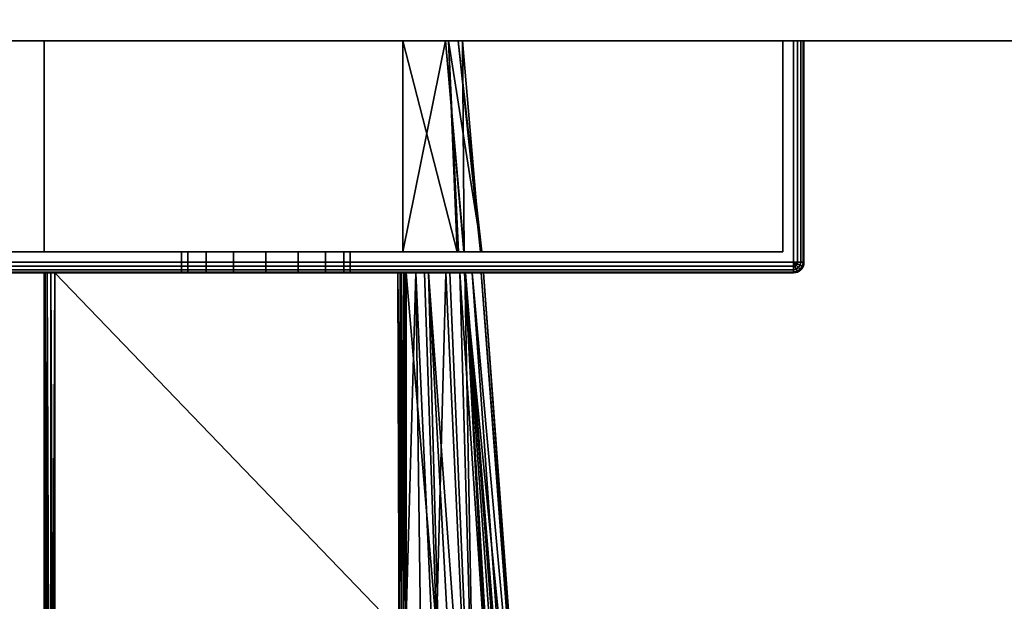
# Model space of a CAD drawing. Header units: millimetres. Extents: x -309 to 8309, y -96 to 57.
# Tile 19 of 95: x 1234 to 1281, y -66 to -38. Entities that reach past the tile are written whole.
import ezdxf

# ---------------------------------------------------------------- set-up
doc = ezdxf.new("R2010")
doc.units = ezdxf.units.MM
doc.layers.add('151', color=7, linetype='Continuous', true_color=0xffffff)
doc.layers.add('31', color=7, linetype='Continuous', true_color=0xffffff)

# ---------------------------------------------------------------- blocks, each defined once
blk = doc.blocks.new('UG_SURFACE_005')
at = {"layer": '31', "color": 251, "linetype": 'Continuous', "lineweight": 35}
for points in [[(1271, -39.3, 999.5), (1271, -49.8, 999.5), (1221, -49.8, 999.5), (1221, -39.3, 999.5)], [(1271, -49.8, 1050.5), (1271, -39.3, 1050.5), (1221, -39.3, 1050.5), (1221, -49.8, 1050.5)], [(1221.5, -39.3, 1000.5), (1270.5, -39.3, 1000.5), (1271, -39.3, 999.5), (1221, -39.3, 999.5)], [(1270.5, -39.3, 1049.5), (1221.5, -39.3, 1049.5), (1221, -39.3, 1050.5), (1271, -39.3, 1050.5)], [(1270.5, -39.3, 1049.5), (1270.5, -49.3, 1049.5), (1221.5, -49.3, 1049.5), (1221.5, -39.3, 1049.5)], [(1221.5, -39.3, 1000.5), (1221.5, -49.3, 1000.5), (1270.5, -49.3, 1000.5), (1270.5, -39.3, 1000.5)], [(1270.5, -39.3, 1049.5), (1271.354, -39.3, 1050.354), (1271.462, -39.3, 1050.191), (1271.5, -39.3, 1050)], [(1271.5, -39.3, 1050), (1271.5, -39.3, 1000), (1270.5, -39.3, 1000.5), (1270.5, -39.3, 1049.5)], [(1270.5, -39.3, 1000.5), (1271.354, -39.3, 999.646), (1271.191, -39.3, 999.538), (1271, -39.3, 999.5)], [(1271, -39.3, 1050.5), (1271.191, -39.3, 1050.462), (1271.354, -39.3, 1050.354), (1270.5, -39.3, 1049.5)], [(1271.5, -39.3, 1000), (1271.462, -39.3, 999.809), (1271.354, -39.3, 999.646), (1270.5, -39.3, 1000.5)], [(1270.5, -39.3, 1000.5), (1270.5, -49.3, 1000.5), (1270.5, -49.3, 1049.5), (1270.5, -39.3, 1049.5)], [(1271.191, -39.3, 999.538), (1271.191, -49.8, 999.538), (1271, -49.8, 999.5), (1271, -39.3, 999.5)], [(1271, -39.3, 1050.5), (1271, -49.8, 1050.5), (1271.191, -49.8, 1050.462), (1271.191, -39.3, 1050.462)], [(1271.354, -39.3, 999.646), (1271.354, -49.8, 999.646), (1271.191, -49.8, 999.538), (1271.191, -39.3, 999.538)], [(1271.191, -39.3, 1050.462), (1271.191, -49.8, 1050.462), (1271.354, -49.8, 1050.354), (1271.354, -39.3, 1050.354)], [(1271.462, -39.3, 999.809), (1271.462, -49.8, 999.809), (1271.354, -49.8, 999.646), (1271.354, -39.3, 999.646)], [(1271.354, -39.3, 1050.354), (1271.354, -49.8, 1050.354), (1271.462, -49.8, 1050.191), (1271.462, -39.3, 1050.191)], [(1271.5, -39.3, 1000), (1271.5, -49.8, 1000), (1271.462, -49.8, 999.809), (1271.462, -39.3, 999.809)], [(1271.462, -39.3, 1050.191), (1271.462, -49.8, 1050.191), (1271.5, -49.8, 1050), (1271.5, -39.3, 1050)], [(1271.5, -39.3, 1050), (1271.5, -49.8, 1050), (1271.5, -49.8, 1000), (1271.5, -39.3, 1000)], [(1221.5, -49.3, 1000.5), (1221.5, -49.3, 1049.5), (1242, -49.3, 1032), (1242, -49.3, 1018)], [(1270.5, -49.3, 1000.5), (1221.5, -49.3, 1000.5), (1246, -49.3, 1014), (1247.531, -49.3, 1014.305)], [(1221.5, -49.3, 1000.5), (1243.172, -49.3, 1015.172), (1244.469, -49.3, 1014.305)], [(1221.5, -49.3, 1049.5), (1242.304, -49.3, 1033.531), (1242, -49.3, 1032)], [(1244.469, -49.3, 1014.305), (1246, -49.3, 1014), (1221.5, -49.3, 1000.5)], [(1242, -49.3, 1018), (1242.304, -49.3, 1016.469), (1221.5, -49.3, 1000.5)], [(1221.5, -49.3, 1049.5), (1243.172, -49.3, 1034.828), (1242.304, -49.3, 1033.531)], [(1242.304, -49.3, 1016.469), (1243.172, -49.3, 1015.172), (1221.5, -49.3, 1000.5)], [(1221.5, -49.3, 1049.5), (1246, -49.3, 1036), (1244.469, -49.3, 1035.696)], [(1244.469, -49.3, 1035.696), (1243.172, -49.3, 1034.828), (1221.5, -49.3, 1049.5)], [(1247.531, -49.3, 1035.696), (1246, -49.3, 1036), (1221.5, -49.3, 1049.5), (1270.5, -49.3, 1049.5)], [(1242, -49.3, 1018), (1242, -50.3, 1018), (1242.304, -50.3, 1016.469), (1242.304, -49.3, 1016.469)], [(1242.304, -49.3, 1033.531), (1242.304, -50.3, 1033.531), (1242, -50.3, 1032), (1242, -49.3, 1032)], [(1242, -49.3, 1032), (1242, -50.3, 1032), (1242, -50.3, 1018), (1242, -49.3, 1018)], [(1242.304, -49.3, 1016.469), (1242.304, -50.3, 1016.469), (1243.172, -50.3, 1015.172), (1243.172, -49.3, 1015.172)], [(1243.172, -49.3, 1034.828), (1243.172, -50.3, 1034.828), (1242.304, -50.3, 1033.531), (1242.304, -49.3, 1033.531)], [(1243.172, -49.3, 1015.172), (1243.172, -50.3, 1015.172), (1244.469, -50.3, 1014.305), (1244.469, -49.3, 1014.305)], [(1244.469, -49.3, 1035.696), (1244.469, -50.3, 1035.696), (1243.172, -50.3, 1034.828), (1243.172, -49.3, 1034.828)], [(1244.469, -49.3, 1014.305), (1244.469, -50.3, 1014.305), (1246, -50.3, 1014), (1246, -49.3, 1014)], [(1246, -49.3, 1036), (1246, -50.3, 1036), (1244.469, -50.3, 1035.696), (1244.469, -49.3, 1035.696)], [(1246, -49.3, 1014), (1246, -50.3, 1014), (1247.531, -50.3, 1014.305), (1247.531, -49.3, 1014.305)], [(1247.531, -49.3, 1035.696), (1247.531, -50.3, 1035.696), (1246, -50.3, 1036), (1246, -49.3, 1036)], [(1270.5, -49.3, 1049.5), (1248.828, -49.3, 1034.828), (1247.531, -49.3, 1035.696)], [(1247.531, -49.3, 1014.305), (1248.828, -49.3, 1015.172), (1270.5, -49.3, 1000.5)], [(1247.531, -49.3, 1014.305), (1247.531, -50.3, 1014.305), (1248.828, -50.3, 1015.172), (1248.828, -49.3, 1015.172)], [(1248.828, -49.3, 1034.828), (1248.828, -50.3, 1034.828), (1247.531, -50.3, 1035.696), (1247.531, -49.3, 1035.696)], [(1270.5, -49.3, 1000.5), (1248.828, -49.3, 1015.172), (1249.696, -49.3, 1016.469)], [(1249.696, -49.3, 1033.531), (1248.828, -49.3, 1034.828), (1270.5, -49.3, 1049.5)], [(1248.828, -49.3, 1015.172), (1248.828, -50.3, 1015.172), (1249.696, -50.3, 1016.469), (1249.696, -49.3, 1016.469)], [(1249.696, -49.3, 1033.531), (1249.696, -50.3, 1033.531), (1248.828, -50.3, 1034.828), (1248.828, -49.3, 1034.828)], [(1270.5, -49.3, 1000.5), (1249.696, -49.3, 1016.469), (1250, -49.3, 1018)], [(1250, -49.3, 1032), (1249.696, -49.3, 1033.531), (1270.5, -49.3, 1049.5)], [(1249.696, -49.3, 1016.469), (1249.696, -50.3, 1016.469), (1250, -50.3, 1018), (1250, -49.3, 1018)], [(1250, -49.3, 1032), (1250, -50.3, 1032), (1249.696, -50.3, 1033.531), (1249.696, -49.3, 1033.531)], [(1270.5, -49.3, 1049.5), (1270.5, -49.3, 1000.5), (1250, -49.3, 1018), (1250, -49.3, 1032)], [(1250, -49.3, 1018), (1250, -50.3, 1018), (1250, -50.3, 1032), (1250, -49.3, 1032)], [(1271, -49.991, 999.538), (1221, -49.991, 999.538), (1221, -49.8, 999.5), (1271, -49.8, 999.5)], [(1221, -49.991, 1050.462), (1271, -49.991, 1050.462), (1271, -49.8, 1050.5), (1221, -49.8, 1050.5)], [(1271.191, -49.8, 999.538), (1271.177, -49.873, 999.538), (1271, -49.8, 999.5)], [(1271.177, -49.873, 999.538), (1271.135, -49.935, 999.538), (1271, -49.8, 999.5)], [(1271.135, -49.935, 999.538), (1271.073, -49.977, 999.538), (1271, -49.8, 999.5)], [(1271.073, -49.977, 999.538), (1271, -49.991, 999.538), (1271, -49.8, 999.5)], [(1271, -49.8, 1050.5), (1271.177, -49.873, 1050.462), (1271.191, -49.8, 1050.462)], [(1271, -49.8, 1050.5), (1271.135, -49.935, 1050.462), (1271.177, -49.873, 1050.462)], [(1271, -49.8, 1050.5), (1271.073, -49.977, 1050.462), (1271.135, -49.935, 1050.462)], [(1271, -49.8, 1050.5), (1271, -49.991, 1050.462), (1271.073, -49.977, 1050.462)], [(1271.327, -49.935, 999.646), (1271.25, -50.05, 999.646), (1271.135, -49.935, 999.538), (1271.177, -49.873, 999.538)], [(1271.177, -49.873, 1050.462), (1271.135, -49.935, 1050.462), (1271.25, -50.05, 1050.354), (1271.327, -49.935, 1050.354)], [(1271.354, -49.8, 999.646), (1271.327, -49.935, 999.646), (1271.177, -49.873, 999.538), (1271.191, -49.8, 999.538)], [(1271.191, -49.8, 1050.462), (1271.177, -49.873, 1050.462), (1271.327, -49.935, 1050.354), (1271.354, -49.8, 1050.354)], [(1271.462, -49.8, 999.809), (1271.427, -49.977, 999.809), (1271.327, -49.935, 999.646), (1271.354, -49.8, 999.646)], [(1271.354, -49.8, 1050.354), (1271.327, -49.935, 1050.354), (1271.427, -49.977, 1050.191), (1271.462, -49.8, 1050.191)], [(1271.5, -49.8, 1000), (1271.462, -49.991, 1000), (1271.427, -49.977, 999.809), (1271.462, -49.8, 999.809)], [(1271.462, -49.8, 1050.191), (1271.427, -49.977, 1050.191), (1271.462, -49.991, 1050), (1271.5, -49.8, 1050)], [(1271.462, -49.991, 1050), (1271.462, -49.991, 1000), (1271.5, -49.8, 1000), (1271.5, -49.8, 1050)], [(1271, -50.154, 999.646), (1221, -50.154, 999.646), (1221, -49.991, 999.538), (1271, -49.991, 999.538)], [(1221, -50.154, 1050.354), (1271, -50.154, 1050.354), (1271, -49.991, 1050.462), (1221, -49.991, 1050.462)], [(1271, -50.262, 999.809), (1221, -50.262, 999.809), (1221, -50.154, 999.646), (1271, -50.154, 999.646)], [(1221, -50.262, 1050.191), (1271, -50.262, 1050.191), (1271, -50.154, 1050.354), (1221, -50.154, 1050.354)], [(1271, -50.3, 1000), (1221, -50.3, 1000), (1221, -50.262, 999.809), (1271, -50.262, 999.809)], [(1221, -50.3, 1050), (1271, -50.3, 1050), (1271, -50.262, 1050.191), (1221, -50.262, 1050.191)], [(1221, -50.3, 1050), (1221, -50.3, 1000), (1242, -50.3, 1018), (1242, -50.3, 1032)], [(1271, -50.3, 1050), (1221, -50.3, 1050), (1246, -50.3, 1036), (1247.531, -50.3, 1035.696)], [(1221, -50.3, 1050), (1243.172, -50.3, 1034.828), (1244.469, -50.3, 1035.696)], [(1221, -50.3, 1000), (1242.304, -50.3, 1016.469), (1242, -50.3, 1018)], [(1244.469, -50.3, 1035.696), (1246, -50.3, 1036), (1221, -50.3, 1050)], [(1242, -50.3, 1032), (1242.304, -50.3, 1033.531), (1221, -50.3, 1050)], [(1221, -50.3, 1000), (1243.172, -50.3, 1015.172), (1242.304, -50.3, 1016.469)], [(1242.304, -50.3, 1033.531), (1243.172, -50.3, 1034.828), (1221, -50.3, 1050)], [(1221, -50.3, 1000), (1271, -50.3, 1000), (1246, -50.3, 1014), (1244.469, -50.3, 1014.305)], [(1244.469, -50.3, 1014.305), (1243.172, -50.3, 1015.172), (1221, -50.3, 1000)], [(1247.531, -50.3, 1014.305), (1246, -50.3, 1014), (1271, -50.3, 1000)], [(1271, -50.3, 1000), (1248.828, -50.3, 1015.172), (1247.531, -50.3, 1014.305)], [(1247.531, -50.3, 1035.696), (1248.828, -50.3, 1034.828), (1271, -50.3, 1050)], [(1271, -50.3, 1050), (1248.828, -50.3, 1034.828), (1249.696, -50.3, 1033.531)], [(1249.696, -50.3, 1016.469), (1248.828, -50.3, 1015.172), (1271, -50.3, 1000)], [(1271, -50.3, 1050), (1249.696, -50.3, 1033.531), (1250, -50.3, 1032)], [(1250, -50.3, 1018), (1249.696, -50.3, 1016.469), (1271, -50.3, 1000)], [(1271, -50.3, 1000), (1271, -50.3, 1050), (1250, -50.3, 1032), (1250, -50.3, 1018)], [(1271.135, -50.127, 999.646), (1271, -50.154, 999.646), (1271, -49.991, 999.538), (1271.073, -49.977, 999.538)], [(1271.073, -49.977, 1050.462), (1271, -49.991, 1050.462), (1271, -50.154, 1050.354), (1271.135, -50.127, 1050.354)], [(1271.177, -50.227, 999.809), (1271, -50.262, 999.809), (1271, -50.154, 999.646), (1271.135, -50.127, 999.646)], [(1271.135, -50.127, 1050.354), (1271, -50.154, 1050.354), (1271, -50.262, 1050.191), (1271.177, -50.227, 1050.191)], [(1271.191, -50.262, 1000), (1271, -50.3, 1000), (1271, -50.262, 999.809), (1271.177, -50.227, 999.809)], [(1271.177, -50.227, 1050.191), (1271, -50.262, 1050.191), (1271, -50.3, 1050), (1271.191, -50.262, 1050)], [(1271, -50.3, 1050), (1271, -50.3, 1000), (1271.191, -50.262, 1000), (1271.191, -50.262, 1050)], [(1271.25, -50.05, 999.646), (1271.135, -50.127, 999.646), (1271.073, -49.977, 999.538), (1271.135, -49.935, 999.538)], [(1271.135, -49.935, 1050.462), (1271.073, -49.977, 1050.462), (1271.135, -50.127, 1050.354), (1271.25, -50.05, 1050.354)], [(1271.327, -50.127, 999.809), (1271.177, -50.227, 999.809), (1271.135, -50.127, 999.646), (1271.25, -50.05, 999.646)], [(1271.25, -50.05, 1050.354), (1271.135, -50.127, 1050.354), (1271.177, -50.227, 1050.191), (1271.327, -50.127, 1050.191)], [(1271.354, -50.154, 1000), (1271.191, -50.262, 1000), (1271.177, -50.227, 999.809), (1271.327, -50.127, 999.809)], [(1271.327, -50.127, 1050.191), (1271.177, -50.227, 1050.191), (1271.191, -50.262, 1050), (1271.354, -50.154, 1050)], [(1271.191, -50.262, 1050), (1271.191, -50.262, 1000), (1271.354, -50.154, 1000), (1271.354, -50.154, 1050)], [(1271.427, -49.977, 999.809), (1271.327, -50.127, 999.809), (1271.25, -50.05, 999.646), (1271.327, -49.935, 999.646)], [(1271.327, -49.935, 1050.354), (1271.25, -50.05, 1050.354), (1271.327, -50.127, 1050.191), (1271.427, -49.977, 1050.191)], [(1271.462, -49.991, 1000), (1271.354, -50.154, 1000), (1271.327, -50.127, 999.809), (1271.427, -49.977, 999.809)], [(1271.427, -49.977, 1050.191), (1271.327, -50.127, 1050.191), (1271.354, -50.154, 1050), (1271.462, -49.991, 1050)], [(1271.354, -50.154, 1050), (1271.354, -50.154, 1000), (1271.462, -49.991, 1000), (1271.462, -49.991, 1050)]]:
    blk.add_3dface(points, dxfattribs=at)
blk = doc.blocks.new('UG_SURFACE_006')
at = {"layer": '31', "color": 251, "linetype": 'Continuous', "lineweight": 35}
for points in [[(1221, -39.3, 1129.5), (1221, -49.8, 1129.5), (1271, -49.8, 1129.5), (1271, -39.3, 1129.5)], [(1271, -39.3, 1078.5), (1271, -49.8, 1078.5), (1221, -49.8, 1078.5), (1221, -39.3, 1078.5)], [(1221.5, -39.3, 1079.5), (1270.5, -39.3, 1079.5), (1271, -39.3, 1078.5), (1221, -39.3, 1078.5)], [(1270.5, -39.3, 1128.5), (1221.5, -39.3, 1128.5), (1221, -39.3, 1129.5), (1271, -39.3, 1129.5)], [(1270.5, -39.3, 1128.5), (1270.5, -49.3, 1128.5), (1221.5, -49.3, 1128.5), (1221.5, -39.3, 1128.5)], [(1221.5, -39.3, 1079.5), (1221.5, -49.3, 1079.5), (1270.5, -49.3, 1079.5), (1270.5, -39.3, 1079.5)], [(1235.5, -49.3, 1115), (1252.5, -49.3, 1115), (1252.5, -39.3, 1115), (1235.5, -39.3, 1115)], [(1235.5, -39.3, 1093), (1254.513, -39.3, 1109.114), (1255.328, -39.3, 1106.728), (1255.12, -39.3, 1104.029)], [(1235.5, -39.3, 1093), (1235.5, -39.3, 1115), (1252.5, -39.3, 1115), (1254.513, -39.3, 1109.114)], [(1255.12, -39.3, 1104.029), (1254.663, -39.3, 1098.1), (1235.5, -39.3, 1093)], [(1254.663, -39.3, 1098.1), (1254.656, -39.3, 1098.013), (1252.5, -39.3, 1093), (1235.5, -39.3, 1093)], [(1235.5, -49.3, 1093), (1235.5, -49.3, 1115), (1235.5, -39.3, 1115), (1235.5, -39.3, 1093)], [(1252.5, -49.3, 1093), (1235.5, -49.3, 1093), (1235.5, -39.3, 1093), (1252.5, -39.3, 1093)], [(1254.513, -39.3, 1109.114), (1252.5, -39.3, 1115), (1252.5, -49.3, 1115)], [(1252.5, -49.3, 1115), (1255.382, -49.3, 1109.506), (1254.513, -39.3, 1109.114)], [(1252.5, -39.3, 1093), (1254.656, -39.3, 1098.013), (1255.066, -49.3, 1097.592)], [(1255.066, -49.3, 1097.592), (1252.5, -49.3, 1093), (1252.5, -39.3, 1093)], [(1255.328, -39.3, 1106.728), (1254.513, -39.3, 1109.114), (1255.4, -49.3, 1109.376)], [(1255.382, -49.3, 1109.506), (1255.4, -49.3, 1109.376), (1254.513, -39.3, 1109.114)], [(1254.656, -39.3, 1098.013), (1255.138, -49.3, 1097.957), (1255.066, -49.3, 1097.592)], [(1254.656, -39.3, 1098.013), (1254.663, -39.3, 1098.1), (1255.138, -49.3, 1097.957)], [(1254.663, -39.3, 1098.1), (1255.12, -39.3, 1104.029), (1256.235, -49.3, 1103.545)], [(1256.235, -49.3, 1103.545), (1255.138, -49.3, 1097.957), (1254.663, -39.3, 1098.1)], [(1256.171, -49.3, 1103.99), (1255.12, -39.3, 1104.029), (1255.328, -39.3, 1106.728)], [(1255.12, -39.3, 1104.029), (1256.171, -49.3, 1103.99), (1256.235, -49.3, 1103.545)], [(1255.328, -39.3, 1106.728), (1255.4, -49.3, 1109.376), (1256.171, -49.3, 1103.99)], [(1270.5, -39.3, 1079.5), (1270.5, -39.3, 1128.5), (1271.5, -39.3, 1129), (1271.5, -39.3, 1079)], [(1270.5, -39.3, 1128.5), (1271.354, -39.3, 1129.354), (1271.462, -39.3, 1129.191), (1271.5, -39.3, 1129)], [(1270.5, -39.3, 1079.5), (1271.354, -39.3, 1078.646), (1271.191, -39.3, 1078.538), (1271, -39.3, 1078.5)], [(1271, -39.3, 1129.5), (1271.191, -39.3, 1129.462), (1271.354, -39.3, 1129.354), (1270.5, -39.3, 1128.5)], [(1271.5, -39.3, 1079), (1271.462, -39.3, 1078.809), (1271.354, -39.3, 1078.646), (1270.5, -39.3, 1079.5)], [(1270.5, -39.3, 1079.5), (1270.5, -49.3, 1079.5), (1270.5, -49.3, 1128.5), (1270.5, -39.3, 1128.5)], [(1271, -39.3, 1129.5), (1271, -49.8, 1129.5), (1271.191, -49.8, 1129.462), (1271.191, -39.3, 1129.462)], [(1271.191, -39.3, 1078.538), (1271.191, -49.8, 1078.538), (1271, -49.8, 1078.5), (1271, -39.3, 1078.5)], [(1271.191, -39.3, 1129.462), (1271.191, -49.8, 1129.462), (1271.354, -49.8, 1129.354), (1271.354, -39.3, 1129.354)], [(1271.354, -39.3, 1078.646), (1271.354, -49.8, 1078.646), (1271.191, -49.8, 1078.538), (1271.191, -39.3, 1078.538)], [(1271.354, -39.3, 1129.354), (1271.354, -49.8, 1129.354), (1271.462, -49.8, 1129.191), (1271.462, -39.3, 1129.191)], [(1271.462, -39.3, 1078.809), (1271.462, -49.8, 1078.809), (1271.354, -49.8, 1078.646), (1271.354, -39.3, 1078.646)], [(1271.462, -39.3, 1129.191), (1271.462, -49.8, 1129.191), (1271.5, -49.8, 1129), (1271.5, -39.3, 1129)], [(1271.5, -39.3, 1079), (1271.5, -49.8, 1079), (1271.462, -49.8, 1078.809), (1271.462, -39.3, 1078.809)], [(1271.5, -49.8, 1079), (1271.5, -39.3, 1079), (1271.5, -39.3, 1129), (1271.5, -49.8, 1129)], [(1270.5, -49.3, 1079.5), (1221.5, -49.3, 1079.5), (1235.5, -49.3, 1093), (1252.5, -49.3, 1093)], [(1221.5, -49.3, 1079.5), (1221.5, -49.3, 1128.5), (1235.5, -49.3, 1115), (1235.5, -49.3, 1093)], [(1221.5, -49.3, 1128.5), (1270.5, -49.3, 1128.5), (1252.5, -49.3, 1115), (1235.5, -49.3, 1115)], [(1270.5, -49.3, 1079.5), (1252.5, -49.3, 1093), (1255.066, -49.3, 1097.592)], [(1255.382, -49.3, 1109.506), (1252.5, -49.3, 1115), (1270.5, -49.3, 1128.5)], [(1270.5, -49.3, 1079.5), (1255.066, -49.3, 1097.592), (1255.138, -49.3, 1097.957)], [(1255.138, -49.3, 1097.957), (1256.235, -49.3, 1103.545), (1270.5, -49.3, 1079.5)], [(1255.4, -49.3, 1109.376), (1255.382, -49.3, 1109.506), (1270.5, -49.3, 1128.5)], [(1256.171, -49.3, 1103.99), (1255.4, -49.3, 1109.376), (1270.5, -49.3, 1128.5)], [(1270.5, -49.3, 1128.5), (1270.5, -49.3, 1079.5), (1256.235, -49.3, 1103.545), (1256.171, -49.3, 1103.99)], [(1221, -49.991, 1129.462), (1271, -49.991, 1129.462), (1271, -49.8, 1129.5), (1221, -49.8, 1129.5)], [(1271, -49.991, 1078.538), (1221, -49.991, 1078.538), (1221, -49.8, 1078.5), (1271, -49.8, 1078.5)], [(1271, -49.8, 1129.5), (1271.177, -49.873, 1129.462), (1271.191, -49.8, 1129.462)], [(1271, -49.8, 1129.5), (1271.135, -49.935, 1129.462), (1271.177, -49.873, 1129.462)], [(1271, -49.8, 1129.5), (1271.073, -49.977, 1129.462), (1271.135, -49.935, 1129.462)], [(1271, -49.8, 1129.5), (1271, -49.991, 1129.462), (1271.073, -49.977, 1129.462)], [(1271.191, -49.8, 1078.538), (1271.177, -49.873, 1078.538), (1271, -49.8, 1078.5)], [(1271.177, -49.873, 1078.538), (1271.135, -49.935, 1078.538), (1271, -49.8, 1078.5)], [(1271.135, -49.935, 1078.538), (1271.073, -49.977, 1078.538), (1271, -49.8, 1078.5)], [(1271.073, -49.977, 1078.538), (1271, -49.991, 1078.538), (1271, -49.8, 1078.5)], [(1271.177, -49.873, 1129.462), (1271.135, -49.935, 1129.462), (1271.25, -50.05, 1129.354), (1271.327, -49.935, 1129.354)], [(1271.327, -49.935, 1078.646), (1271.25, -50.05, 1078.646), (1271.135, -49.935, 1078.538), (1271.177, -49.873, 1078.538)], [(1271.191, -49.8, 1129.462), (1271.177, -49.873, 1129.462), (1271.327, -49.935, 1129.354), (1271.354, -49.8, 1129.354)], [(1271.354, -49.8, 1078.646), (1271.327, -49.935, 1078.646), (1271.177, -49.873, 1078.538), (1271.191, -49.8, 1078.538)], [(1271.354, -49.8, 1129.354), (1271.327, -49.935, 1129.354), (1271.427, -49.977, 1129.191), (1271.462, -49.8, 1129.191)], [(1271.462, -49.8, 1078.809), (1271.427, -49.977, 1078.809), (1271.327, -49.935, 1078.646), (1271.354, -49.8, 1078.646)], [(1271.462, -49.8, 1129.191), (1271.427, -49.977, 1129.191), (1271.462, -49.991, 1129), (1271.5, -49.8, 1129)], [(1271.5, -49.8, 1079), (1271.462, -49.991, 1079), (1271.427, -49.977, 1078.809), (1271.462, -49.8, 1078.809)], [(1271.462, -49.991, 1129), (1271.462, -49.991, 1079), (1271.5, -49.8, 1079), (1271.5, -49.8, 1129)], [(1221, -50.154, 1129.354), (1271, -50.154, 1129.354), (1271, -49.991, 1129.462), (1221, -49.991, 1129.462)], [(1271, -50.154, 1078.646), (1221, -50.154, 1078.646), (1221, -49.991, 1078.538), (1271, -49.991, 1078.538)], [(1221, -50.262, 1129.191), (1271, -50.262, 1129.191), (1271, -50.154, 1129.354), (1221, -50.154, 1129.354)], [(1271, -50.262, 1078.809), (1221, -50.262, 1078.809), (1221, -50.154, 1078.646), (1271, -50.154, 1078.646)], [(1221, -50.3, 1129), (1271, -50.3, 1129), (1271, -50.262, 1129.191), (1221, -50.262, 1129.191)], [(1271, -50.3, 1079), (1221, -50.3, 1079), (1221, -50.262, 1078.809), (1271, -50.262, 1078.809)], [(1271, -50.3, 1129), (1221, -50.3, 1129), (1236, -50.3, 1115), (1252.256, -50.3, 1115)], [(1221, -50.3, 1129), (1235.809, -50.3, 1114.962), (1236, -50.3, 1115)], [(1221, -50.3, 1129), (1235.538, -50.3, 1114.691), (1235.646, -50.3, 1114.854)], [(1221, -50.3, 1129), (1221, -50.3, 1079), (1235.5, -50.3, 1093.5), (1235.5, -50.3, 1114.5)], [(1235.646, -50.3, 1114.854), (1235.809, -50.3, 1114.962), (1221, -50.3, 1129)], [(1221, -50.3, 1079), (1235.538, -50.3, 1093.309), (1235.5, -50.3, 1093.5)], [(1235.5, -50.3, 1114.5), (1235.538, -50.3, 1114.691), (1221, -50.3, 1129)], [(1221, -50.3, 1079), (1235.809, -50.3, 1093.038), (1235.646, -50.3, 1093.146)], [(1235.646, -50.3, 1093.146), (1235.538, -50.3, 1093.309), (1221, -50.3, 1079)], [(1221, -50.3, 1079), (1271, -50.3, 1079), (1252.256, -50.3, 1093), (1236, -50.3, 1093)], [(1236, -50.3, 1093), (1235.809, -50.3, 1093.038), (1221, -50.3, 1079)], [(1235.5, -50.3, 1114.5), (1235.5, -89.811, 1104), (1235.5, -91.065, 1111.36)], [(1235.5, -50.3, 1093.5), (1235.5, -92.446, 1093.5), (1235.5, -90.965, 1096.93)], [(1235.5, -90.965, 1096.93), (1235.5, -89.811, 1104), (1235.5, -50.3, 1114.5), (1235.5, -50.3, 1093.5)], [(1235.5, -91.065, 1111.36), (1235.5, -92.446, 1114.5), (1235.5, -50.3, 1114.5)], [(1235.5, -50.3, 1114.5), (1235.5, -92.446, 1114.5), (1235.526, -92.446, 1114.66)], [(1235.526, -92.446, 1114.66), (1235.538, -50.3, 1114.691), (1235.5, -50.3, 1114.5)], [(1235.5, -50.3, 1093.5), (1235.538, -50.3, 1093.309), (1235.526, -92.446, 1093.34)], [(1235.526, -92.446, 1093.34), (1235.5, -92.446, 1093.5), (1235.5, -50.3, 1093.5)], [(1235.526, -92.446, 1114.66), (1235.543, -92.446, 1114.688), (1235.538, -50.3, 1114.691)], [(1235.538, -50.3, 1093.309), (1235.543, -92.446, 1093.312), (1235.526, -92.446, 1093.34)], [(1235.538, -50.3, 1114.691), (1235.543, -92.446, 1114.688), (1235.631, -92.446, 1114.837)], [(1235.631, -92.446, 1114.837), (1235.646, -50.3, 1114.854), (1235.538, -50.3, 1114.691)], [(1235.631, -92.446, 1093.163), (1235.538, -50.3, 1093.309), (1235.646, -50.3, 1093.146)], [(1235.631, -92.446, 1093.163), (1235.543, -92.446, 1093.312), (1235.538, -50.3, 1093.309)], [(1235.631, -92.446, 1114.837), (1235.649, -92.446, 1114.85), (1235.646, -50.3, 1114.854)], [(1235.646, -50.3, 1093.146), (1235.649, -92.446, 1093.15), (1235.631, -92.446, 1093.163)], [(1235.646, -50.3, 1114.854), (1235.649, -92.446, 1114.85), (1235.798, -92.446, 1114.958)], [(1235.798, -92.446, 1114.958), (1235.809, -50.3, 1114.962), (1235.646, -50.3, 1114.854)], [(1235.798, -92.446, 1093.042), (1235.646, -50.3, 1093.146), (1235.809, -50.3, 1093.038)], [(1235.798, -92.446, 1093.042), (1235.649, -92.446, 1093.15), (1235.646, -50.3, 1093.146)], [(1235.798, -92.446, 1114.958), (1235.809, -92.446, 1114.96), (1235.809, -50.3, 1114.962)], [(1235.809, -50.3, 1093.038), (1235.809, -92.446, 1093.04), (1235.798, -92.446, 1093.042)], [(1236, -92.446, 1115), (1236, -50.3, 1115), (1235.809, -50.3, 1114.962)], [(1235.809, -50.3, 1114.962), (1235.809, -92.446, 1114.96), (1236, -92.446, 1115)], [(1235.809, -92.446, 1093.04), (1235.809, -50.3, 1093.038), (1236, -50.3, 1093)], [(1236, -50.3, 1093), (1236, -92.446, 1093), (1235.809, -92.446, 1093.04)], [(1236, -50.3, 1115), (1236, -92.446, 1115), (1252.364, -83.789, 1115), (1252.316, -67.253, 1115)], [(1252.316, -67.253, 1115), (1252.256, -50.3, 1115), (1236, -50.3, 1115)], [(1236, -50.3, 1093), (1252.256, -50.3, 1093), (1252.316, -67.253, 1093)], [(1252.316, -67.253, 1093), (1252.364, -83.789, 1093), (1236, -92.446, 1093), (1236, -50.3, 1093)], [(1252.256, -50.3, 1115), (1252.406, -50.3, 1114.974), (1252.421, -50.3, 1114.972), (1271, -50.3, 1129)], [(1252.375, -50.3, 1093.014), (1252.256, -50.3, 1093), (1271, -50.3, 1079)], [(1252.256, -50.3, 1115), (1252.316, -67.253, 1115), (1252.433, -67.253, 1114.986)], [(1252.433, -67.253, 1114.986), (1252.406, -50.3, 1114.974), (1252.256, -50.3, 1115)], [(1252.316, -67.253, 1093), (1252.256, -50.3, 1093), (1252.375, -50.3, 1093.014)], [(1252.375, -50.3, 1093.014), (1252.433, -67.253, 1093.014), (1252.316, -67.253, 1093)], [(1252.404, -50.3, 1093.027), (1252.375, -50.3, 1093.014), (1271, -50.3, 1079)], [(1252.375, -50.3, 1093.014), (1252.404, -50.3, 1093.027), (1252.433, -67.253, 1093.014)], [(1271, -50.3, 1079), (1252.529, -50.3, 1093.081), (1252.404, -50.3, 1093.027)], [(1252.404, -50.3, 1093.027), (1252.529, -50.3, 1093.081), (1252.545, -67.252, 1093.055)], [(1252.545, -67.252, 1093.055), (1252.433, -67.253, 1093.014), (1252.404, -50.3, 1093.027)], [(1252.421, -50.3, 1114.972), (1252.406, -50.3, 1114.974), (1252.433, -67.253, 1114.986)], [(1271, -50.3, 1129), (1252.421, -50.3, 1114.972), (1252.54, -50.3, 1114.906), (1252.568, -50.3, 1114.89)], [(1252.421, -50.3, 1114.972), (1252.433, -67.253, 1114.986), (1252.545, -67.252, 1114.944)], [(1252.545, -67.252, 1114.944), (1252.54, -50.3, 1114.906), (1252.421, -50.3, 1114.972)], [(1252.541, -50.3, 1093.092), (1252.529, -50.3, 1093.081), (1271, -50.3, 1079)], [(1252.529, -50.3, 1093.081), (1252.541, -50.3, 1093.092), (1252.545, -67.252, 1093.055)], [(1252.568, -50.3, 1114.89), (1252.54, -50.3, 1114.906), (1252.545, -67.252, 1114.944)], [(1271, -50.3, 1079), (1252.652, -50.3, 1093.195), (1252.541, -50.3, 1093.092)], [(1252.541, -50.3, 1093.092), (1252.652, -50.3, 1093.195), (1252.643, -67.252, 1093.122)], [(1252.643, -67.252, 1093.122), (1252.545, -67.252, 1093.055), (1252.541, -50.3, 1093.092)], [(1252.568, -50.3, 1114.89), (1252.545, -67.252, 1114.944), (1252.643, -67.145, 1114.878)], [(1252.568, -50.3, 1114.89), (1252.652, -50.3, 1114.805), (1271, -50.3, 1129)], [(1252.643, -67.145, 1114.878), (1252.652, -50.3, 1114.805), (1252.568, -50.3, 1114.89)], [(1253.115, -50.3, 1094.032), (1253.558, -83.701, 1093.844), (1252.643, -67.252, 1093.122)], [(1252.652, -50.3, 1114.805), (1252.643, -67.145, 1114.878), (1254.087, -67.145, 1113.426)], [(1252.643, -67.252, 1093.122), (1252.652, -50.3, 1093.195), (1253.115, -50.3, 1094.032)], [(1253.115, -50.3, 1094.032), (1252.652, -50.3, 1093.195), (1271, -50.3, 1079)], [(1271, -50.3, 1129), (1252.652, -50.3, 1114.805), (1253.528, -50.3, 1113.145)], [(1254.087, -67.145, 1113.426), (1253.528, -50.3, 1113.145), (1252.652, -50.3, 1114.805)], [(1271, -50.3, 1079), (1253.704, -50.3, 1095.096), (1253.115, -50.3, 1094.032)], [(1253.115, -50.3, 1094.032), (1253.704, -50.3, 1095.096), (1254.611, -83.604, 1094.712)], [(1254.611, -83.604, 1094.712), (1253.558, -83.701, 1093.844), (1253.115, -50.3, 1094.032)], [(1271, -50.3, 1129), (1253.528, -50.3, 1113.145), (1254.534, -50.3, 1111.238)], [(1254.534, -50.3, 1111.238), (1253.528, -50.3, 1113.145), (1254.087, -67.145, 1113.426)], [(1271, -50.3, 1079), (1254.724, -50.3, 1096.939), (1253.704, -50.3, 1095.096)], [(1253.704, -50.3, 1095.096), (1254.724, -50.3, 1096.939), (1256.131, -83.385, 1096.452)], [(1256.131, -83.385, 1096.452), (1255.508, -83.52, 1095.452), (1253.704, -50.3, 1095.096)], [(1255.508, -83.52, 1095.452), (1254.611, -83.604, 1094.712), (1253.704, -50.3, 1095.096)], [(1254.087, -67.145, 1113.426), (1256.041, -83.42, 1111.814), (1254.534, -50.3, 1111.238)], [(1254.534, -50.3, 1111.238), (1255.434, -50.3, 1109.53), (1271, -50.3, 1129)], [(1255.434, -50.3, 1109.53), (1254.534, -50.3, 1111.238), (1256.041, -83.42, 1111.814)], [(1271, -50.3, 1079), (1255.201, -50.3, 1097.801), (1254.724, -50.3, 1096.939)], [(1256.131, -83.385, 1096.452), (1254.724, -50.3, 1096.939), (1255.201, -50.3, 1097.801)], [(1255.409, -50.3, 1098.902), (1255.201, -50.3, 1097.801), (1271, -50.3, 1079)], [(1255.201, -50.3, 1097.801), (1255.409, -50.3, 1098.902), (1257.38, -83.114, 1098.457)], [(1257.38, -83.114, 1098.457), (1256.131, -83.385, 1096.452), (1255.201, -50.3, 1097.801)], [(1271, -50.3, 1079), (1256.201, -50.3, 1103.086), (1255.409, -50.3, 1098.902)], [(1255.409, -50.3, 1098.902), (1256.201, -50.3, 1103.086), (1258.64, -82.76, 1102.975)], [(1258.64, -82.76, 1102.975), (1257.752, -83.033, 1099.055), (1255.409, -50.3, 1098.902)], [(1257.752, -83.033, 1099.055), (1257.38, -83.114, 1098.457), (1255.409, -50.3, 1098.902)], [(1271, -50.3, 1129), (1255.434, -50.3, 1109.53), (1255.46, -50.3, 1109.361)], [(1255.434, -50.3, 1109.53), (1256.041, -83.42, 1111.814), (1257.199, -83.151, 1109.764)], [(1257.199, -83.151, 1109.764), (1255.46, -50.3, 1109.361), (1255.434, -50.3, 1109.53)], [(1255.46, -50.3, 1109.361), (1255.773, -50.3, 1107.267), (1271, -50.3, 1129)], [(1255.46, -50.3, 1109.361), (1257.945, -82.978, 1108.443), (1258.096, -82.931, 1107.623)], [(1255.46, -50.3, 1109.361), (1257.199, -83.151, 1109.764), (1257.945, -82.978, 1108.443)], [(1258.096, -82.931, 1107.623), (1255.773, -50.3, 1107.267), (1255.46, -50.3, 1109.361)], [(1255.773, -50.3, 1107.267), (1256.312, -50.3, 1103.672), (1271, -50.3, 1079), (1271, -50.3, 1129)], [(1255.773, -50.3, 1107.267), (1258.096, -82.931, 1107.623), (1258.715, -82.736, 1104.244)], [(1258.715, -82.736, 1104.244), (1256.312, -50.3, 1103.672), (1255.773, -50.3, 1107.267)], [(1271, -50.3, 1079), (1256.312, -50.3, 1103.672), (1256.201, -50.3, 1103.086)], [(1258.694, -82.743, 1103.216), (1256.201, -50.3, 1103.086), (1256.312, -50.3, 1103.672)], [(1258.694, -82.743, 1103.216), (1258.64, -82.76, 1102.975), (1256.201, -50.3, 1103.086)], [(1256.312, -50.3, 1103.672), (1258.715, -82.736, 1104.244), (1258.694, -82.743, 1103.216)], [(1271.073, -49.977, 1129.462), (1271, -49.991, 1129.462), (1271, -50.154, 1129.354), (1271.135, -50.127, 1129.354)], [(1271.135, -50.127, 1078.646), (1271, -50.154, 1078.646), (1271, -49.991, 1078.538), (1271.073, -49.977, 1078.538)], [(1271.135, -50.127, 1129.354), (1271, -50.154, 1129.354), (1271, -50.262, 1129.191), (1271.177, -50.227, 1129.191)], [(1271.177, -50.227, 1078.809), (1271, -50.262, 1078.809), (1271, -50.154, 1078.646), (1271.135, -50.127, 1078.646)], [(1271.177, -50.227, 1129.191), (1271, -50.262, 1129.191), (1271, -50.3, 1129), (1271.191, -50.262, 1129)], [(1271.191, -50.262, 1079), (1271, -50.3, 1079), (1271, -50.262, 1078.809), (1271.177, -50.227, 1078.809)], [(1271, -50.3, 1129), (1271, -50.3, 1079), (1271.191, -50.262, 1079), (1271.191, -50.262, 1129)], [(1271.135, -49.935, 1129.462), (1271.073, -49.977, 1129.462), (1271.135, -50.127, 1129.354), (1271.25, -50.05, 1129.354)], [(1271.25, -50.05, 1078.646), (1271.135, -50.127, 1078.646), (1271.073, -49.977, 1078.538), (1271.135, -49.935, 1078.538)], [(1271.25, -50.05, 1129.354), (1271.135, -50.127, 1129.354), (1271.177, -50.227, 1129.191), (1271.327, -50.127, 1129.191)], [(1271.327, -50.127, 1078.809), (1271.177, -50.227, 1078.809), (1271.135, -50.127, 1078.646), (1271.25, -50.05, 1078.646)], [(1271.327, -50.127, 1129.191), (1271.177, -50.227, 1129.191), (1271.191, -50.262, 1129), (1271.354, -50.154, 1129)], [(1271.354, -50.154, 1079), (1271.191, -50.262, 1079), (1271.177, -50.227, 1078.809), (1271.327, -50.127, 1078.809)], [(1271.191, -50.262, 1129), (1271.191, -50.262, 1079), (1271.354, -50.154, 1079), (1271.354, -50.154, 1129)], [(1271.327, -49.935, 1129.354), (1271.25, -50.05, 1129.354), (1271.327, -50.127, 1129.191), (1271.427, -49.977, 1129.191)], [(1271.427, -49.977, 1078.809), (1271.327, -50.127, 1078.809), (1271.25, -50.05, 1078.646), (1271.327, -49.935, 1078.646)], [(1271.427, -49.977, 1129.191), (1271.327, -50.127, 1129.191), (1271.354, -50.154, 1129), (1271.462, -49.991, 1129)], [(1271.462, -49.991, 1079), (1271.354, -50.154, 1079), (1271.327, -50.127, 1078.809), (1271.427, -49.977, 1078.809)], [(1271.354, -50.154, 1129), (1271.354, -50.154, 1079), (1271.462, -49.991, 1079), (1271.462, -49.991, 1129)]]:
    blk.add_3dface(points, dxfattribs=at)
blk = doc.blocks.new('UG_SURFACE_008')
at = {"layer": '151', "color": 252, "linetype": 'Continuous', "lineweight": 35}
for points in [[(1378, 0, 2017), (1191, 0, 2017), (1191, -39.3, 2017), (1378, -39.3, 2017)], [(1191, -37.3), (1378, -37.3), (1378, -39.3, 2), (1191, -39.3, 2)], [(1191, -39.3, 2), (1378, -39.3, 2), (1378, -39.3, 2017), (1191, -39.3, 2017)]]:
    blk.add_3dface(points, dxfattribs=at)

msp = doc.modelspace()

# ---------------------------------------------------------------- linework, layer by layer
at = {"layer": '151', "color": 252, "linetype": 'Continuous', "lineweight": 35}
for p, q in [((1191, -39.3, 2017), (1378, -39.3, 2017)), ((1191, -39.3, 2), (1378, -39.3, 2))]:
    msp.add_line(p, q, dxfattribs=at)
at = {"layer": '31', "color": 251, "linetype": 'Continuous', "lineweight": 35}
for p, q in [((1271, -39.3, 1078.5), (1221, -39.3, 1078.5)), ((1221, -39.3, 1050.5), (1271, -39.3, 1050.5)), ((1271, -39.3, 999.5), (1221, -39.3, 999.5)), ((1221, -39.3, 1129.5), (1271, -39.3, 1129.5)), ((1221.5, -39.3, 1128.5), (1270.5, -39.3, 1128.5)), ((1270.5, -39.3, 1079.5), (1221.5, -39.3, 1079.5)), ((1221.5, -39.3, 1049.5), (1270.5, -39.3, 1049.5)), ((1270.5, -39.3, 1000.5), (1221.5, -39.3, 1000.5)), ((1235.5, -39.3, 1115), (1252.5, -39.3, 1115)), ((1252.5, -39.3, 1093), (1235.5, -39.3, 1093)), ((1235.5, -39.3, 1093), (1235.5, -39.3, 1115)), ((1235.5, -39.3, 1093), (1235.5, -49.3, 1093)), ((1235.5, -39.3, 1115), (1235.5, -49.3, 1115)), ((1252.5, -39.3, 1115), (1252.5, -49.3, 1115)), ((1270.5, -49.3, 1128.5), (1270.5, -39.3, 1128.5)), ((1270.5, -39.3, 1128.5), (1270.5, -39.3, 1079.5)), ((1270.5, -49.3, 1079.5), (1270.5, -39.3, 1079.5)), ((1270.5, -39.3, 1049.5), (1270.5, -39.3, 1000.5)), ((1270.5, -49.3, 1049.5), (1270.5, -39.3, 1049.5)), ((1270.5, -49.3, 1000.5), (1270.5, -39.3, 1000.5)), ((1271, -39.3, 1078.5), (1271, -49.8, 1078.5)), ((1271, -49.8, 1129.5), (1271, -39.3, 1129.5)), ((1271, -49.8, 1050.5), (1271, -39.3, 1050.5)), ((1271, -39.3, 999.5), (1271, -49.8, 999.5)), ((1271, -49.8, 1050.5), (1271, -39.3, 1050.5)), ((1271.5, -39.3, 1129), (1271.5, -39.3, 1079)), ((1271.5, -39.3, 1050), (1271.5, -39.3, 1000)), ((1271.5, -49.8, 1079), (1271.5, -39.3, 1079)), ((1271.5, -39.3, 1129), (1271.5, -49.8, 1129)), ((1271.5, -39.3, 1050), (1271.5, -49.8, 1050)), ((1271.5, -49.8, 1000), (1271.5, -39.3, 1000)), ((1271.5, -39.3, 1050), (1271.5, -39.3, 1000)), ((1270.5, -49.3, 1079.5), (1221.5, -49.3, 1079.5)), ((1221.5, -49.3, 1128.5), (1270.5, -49.3, 1128.5)), ((1270.5, -49.3, 1000.5), (1221.5, -49.3, 1000.5)), ((1221.5, -49.3, 1049.5), (1270.5, -49.3, 1049.5)), ((1235.5, -49.3, 1093), (1235.5, -49.3, 1115)), ((1235.5, -49.3, 1115), (1252.5, -49.3, 1115)), ((1252.5, -49.3, 1093), (1235.5, -49.3, 1093)), ((1242, -49.3, 1018), (1242, -49.3, 1032)), ((1242, -49.3, 1018), (1242, -50.3, 1018)), ((1242, -49.3, 1032), (1242, -50.3, 1032)), ((1250, -49.3, 1032), (1250, -50.3, 1032)), ((1250, -49.3, 1032), (1250, -49.3, 1018)), ((1250, -49.3, 1018), (1250, -50.3, 1018)), ((1270.5, -49.3, 1128.5), (1270.5, -49.3, 1079.5)), ((1270.5, -49.3, 1049.5), (1270.5, -49.3, 1000.5)), ((1221, -49.8, 1129.5), (1271, -49.8, 1129.5)), ((1271, -49.8, 1078.5), (1221, -49.8, 1078.5)), ((1271, -49.8, 999.5), (1221, -49.8, 999.5)), ((1221, -49.8, 1050.5), (1271, -49.8, 1050.5)), ((1271.5, -49.8, 1129), (1271.5, -49.8, 1079)), ((1271.5, -49.8, 1050), (1271.5, -49.8, 1000)), ((1221, -50.3, 1079), (1271, -50.3, 1079)), ((1271, -50.3, 1129), (1221, -50.3, 1129)), ((1221, -50.3, 1000), (1271, -50.3, 1000)), ((1271, -50.3, 1050), (1221, -50.3, 1050)), ((1235.5, -50.3, 1093.5), (1235.5, -50.3, 1114.5)), ((1235.5, -92.446, 1114.5), (1235.5, -50.3, 1114.5)), ((1235.5, -50.3, 1093.5), (1235.5, -92.446, 1093.5)), ((1252.256, -50.3, 1115), (1236, -50.3, 1115)), ((1252.256, -50.3, 1093), (1236, -50.3, 1093)), ((1236, -50.3, 1115), (1236, -92.446, 1115)), ((1236, -92.446, 1093), (1236, -50.3, 1093)), ((1242, -50.3, 1032), (1242, -50.3, 1018)), ((1250, -50.3, 1018), (1250, -50.3, 1032)), ((1271, -50.3, 1079), (1271, -50.3, 1129)), ((1271, -50.3, 1000), (1271, -50.3, 1050))]:
    msp.add_line(p, q, dxfattribs=at)
at = {"layer": '31', "color": 251, "linetype": 'Continuous', "lineweight": 35, "extrusion": (0, 1, 0)}
for centre, radius, start, end in [((-1271, 1129, -39.3), 0.5, 90, 180), ((-1271, 1079, -39.3), 0.5, 180, 270), ((-1271, 1000, -39.3), 0.5, 180, 270), ((-1271, 1050, -39.3), 0.5, 90, 180), ((-1246, 1032, -49.3), 4, 0, 180), ((-1246, 1018, -49.3), 4, 180, 0), ((-1236, 1114.5, -50.3), 0.5, 0, 90), ((-1236, 1093.5, -50.3), 0.5, 270, 0)]:
    msp.add_arc(centre, radius, start, end, dxfattribs=at)
at = {"layer": '31', "color": 251, "linetype": 'Continuous', "lineweight": 35, "extrusion": (0, 0, -1)}
for centre in [(-1271, -49.8, -1129), (-1271, -49.8, -1079)]:
    msp.add_arc(centre, 0.5, 180, 270, dxfattribs=at)
at = {"layer": '31', "color": 251, "linetype": 'Continuous', "lineweight": 35, "extrusion": (1, 0, 0)}
for centre, start, end in [((-49.8, 1079, 1271), 180, 270), ((-49.8, 1129, 1271), 90, 180), ((-49.8, 1000, 1271), 180, 270), ((-49.8, 1050, 1271), 90, 180)]:
    msp.add_arc(centre, 0.5, start, end, dxfattribs=at)
at = {"layer": '31', "color": 251, "linetype": 'Continuous', "lineweight": 35, "extrusion": (0, -1, 0)}
for centre, radius, start, end in [((1271, 1129, 49.8), 0.5, 0, 90), ((1271, 1000, 49.8), 0.5, 270, 0), ((1246, 1018, 50.3), 4, 180, 0), ((1246, 1032, 50.3), 4, 0, 180)]:
    msp.add_arc(centre, radius, start, end, dxfattribs=at)
at = {"layer": '31', "color": 251, "linetype": 'Continuous', "lineweight": 35, "extrusion": (0, 1, 5.41234e-13)}
for centre, start, end in [((-1271, 1079, -49.8), 180, 270), ((-1271, 1050, -49.8), 90, 180)]:
    msp.add_arc(centre, 0.5, start, end, dxfattribs=at)
at = {"layer": '31', "color": 251, "linetype": 'Continuous', "lineweight": 35}
for centre in [(1271, -49.8, 1050), (1271, -49.8, 1000)]:
    msp.add_arc(centre, 0.5, 270, 0, dxfattribs=at)
for points, degree in [([(1252.5, -39.3, 1115), (1253.477, -39.3, 1113.343), (1254.979, -39.3, 1109.766), (1255.765, -39.3, 1104), (1254.979, -39.3, 1098.234), (1253.477, -39.3, 1094.657), (1252.5, -39.3, 1093)], 3), ([(1252.5, -39.3, 1093), (1252.5, -49.3, 1093)], 1), ([(1252.5, -49.3, 1115), (1253.09, -49.3, 1114.235), (1254.154, -49.3, 1112.597), (1255.343, -49.3, 1109.882), (1256.075, -49.3, 1106.987), (1256.323, -49.3, 1104), (1256.075, -49.3, 1101.013), (1255.343, -49.3, 1098.118), (1254.154, -49.3, 1095.403), (1253.09, -49.3, 1093.765), (1252.5, -49.3, 1093)], 3)]:
    msp.add_open_spline(points, degree=degree, dxfattribs=at)
for points, knots in [([(1252.256, -50.3, 1093), (1252.277, -55.951, 1093), (1252.297, -61.602, 1093), (1252.333, -72.765, 1093), (1252.35, -78.277, 1093), (1252.364, -83.789, 1093)], [0, 0, 0, 0, 0.506223, 0.506223, 1, 1, 1, 1]), ([(1252.364, -83.789, 1115), (1252.35, -78.277, 1115), (1252.333, -72.765, 1115), (1252.297, -61.602, 1115), (1252.277, -55.951, 1115), (1252.256, -50.3, 1115)], [0, 0, 0, 0, 0.493777, 0.493777, 1, 1, 1, 1]), ([(1252.256, -50.3, 1115), (1252.312, -50.3, 1115), (1252.369, -50.3, 1114.99), (1252.474, -50.3, 1114.953), (1252.525, -50.3, 1114.925), (1252.599, -50.3, 1114.865), (1252.628, -50.3, 1114.836), (1252.652, -50.3, 1114.805)], [0, 0, 0, 0, 0.368963, 0.368963, 0.737926, 0.737926, 1, 1, 1, 1]), ([(1252.652, -50.3, 1093.195), (1252.618, -50.3, 1093.151), (1252.576, -50.3, 1093.112), (1252.482, -50.3, 1093.051), (1252.429, -50.3, 1093.028), (1252.336, -50.3, 1093.005), (1252.296, -50.3, 1093), (1252.256, -50.3, 1093)], [0, 0, 0, 0, 0.36896, 0.36896, 0.737921, 0.737921, 1, 1, 1, 1]), ([(1252.62, -83.788, 1093.07), (1252.629, -78.276, 1093.084), (1252.637, -72.764, 1093.101), (1252.649, -61.601, 1093.143), (1252.653, -55.951, 1093.168), (1252.652, -50.3, 1093.195)], [0, 0, 0, 0, 0.493798, 0.493798, 1, 1, 1, 1]), ([(1252.652, -50.3, 1114.805), (1252.653, -55.951, 1114.832), (1252.649, -61.601, 1114.857), (1252.637, -72.764, 1114.899), (1252.629, -78.276, 1114.916), (1252.62, -83.788, 1114.93)], [0, 0, 0, 0, 0.506202, 0.506202, 1, 1, 1, 1]), ([(1252.652, -50.3, 1093.195), (1253.192, -50.3, 1093.898), (1254.219, -50.3, 1095.465), (1255.398, -50.3, 1098.101), (1256.146, -50.3, 1101.002), (1256.399, -50.3, 1104), (1256.146, -50.3, 1106.998), (1255.398, -50.3, 1109.899), (1254.219, -50.3, 1112.535), (1253.192, -50.3, 1114.102), (1252.652, -50.3, 1114.805)], [0, 0, 0, 0, 0.11683, 0.244553, 0.372277, 0.5, 0.627723, 0.755447, 0.88317, 1, 1, 1, 1])]:
    msp.add_open_spline(points, degree=3, knots=knots, dxfattribs=at)

# ---------------------------------------------------------------- block references
at = {"layer": '151', "color": 252, "linetype": 'Continuous', "lineweight": 35}
msp.add_blockref('UG_SURFACE_008', (0, 0), dxfattribs=at)
at = {"layer": '31', "color": 251, "linetype": 'Continuous', "lineweight": 35}
for name in ['UG_SURFACE_005', 'UG_SURFACE_006']:
    msp.add_blockref(name, (0, 0), dxfattribs=at)

doc.saveas('drawing.dxf')
